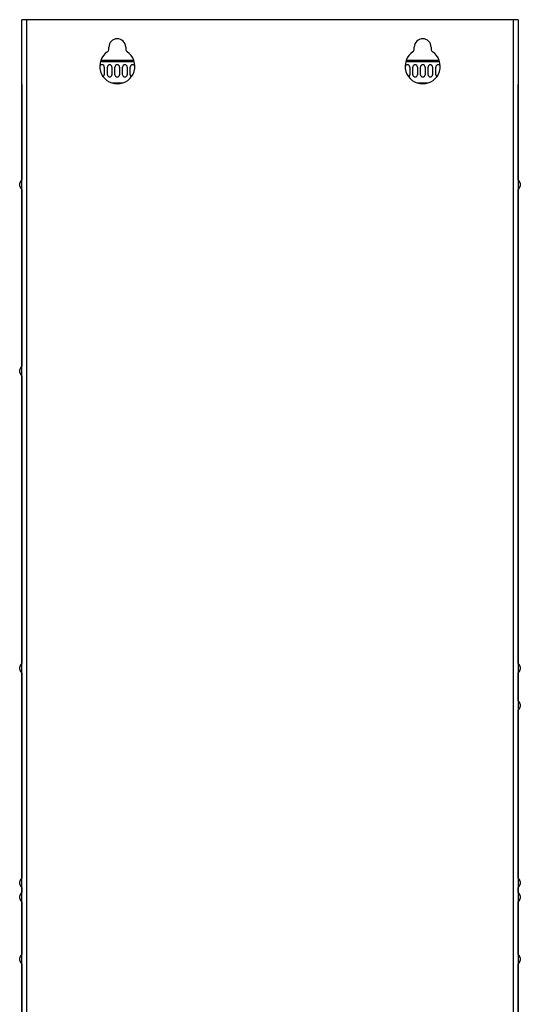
# Model space of a CAD drawing. Header units: millimetres. Extents: x 0 to 1574, y -402 to 1216.
# Tile 89 of 89: x 1247 to 1574, y 144 to 789. Entities that reach past the tile are written whole.
import ezdxf

# ---------------------------------------------------------------- set-up
doc = ezdxf.new("R2010")
doc.units = ezdxf.units.MM
doc.header["$LTSCALE"] = 65.395
for name, color, linetype in [('A_3X8_GBT12615_90_3_AM_0', 7, 'CONTINUOUS'), ('MANIFOLD_SOLID_BREP_128378_AM_0', 7, 'CONTINUOUS'), ('MANIFOLD_SOLID_BREP_372190_AM_0', 7, 'CONTINUOUS'), ('MANIFOLD_SOLID_BREP_6473_AM_0', 7, 'CONTINUOUS')]:
    doc.layers.add(name, color=color, linetype=linetype)

msp = doc.modelspace()

# ---------------------------------------------------------------- linework, layer by layer
at = {"layer": 'A_3X8_GBT12615_90_3_AM_0', "color": 7}
for p, q in [((1246.67, 679.66), (1246.67, 681.46)), ((1574.47, 681.46), (1574.47, 679.66)), ((1246.67, 557.66), (1246.67, 559.46)), ((1246.67, 363.16), (1246.67, 364.96)), ((1574.47, 364.96), (1574.47, 363.16)), ((1574.47, 340.46), (1574.47, 338.66)), ((1246.67, 222.66), (1246.67, 224.46)), ((1574.47, 224.46), (1574.47, 222.66)), ((1246.67, 213.16), (1246.67, 214.96)), ((1574.47, 214.96), (1574.47, 213.16)), ((1246.67, 172.66), (1246.67, 174.46)), ((1574.47, 174.46), (1574.47, 172.66))]:
    msp.add_line(p, q, dxfattribs=at)
for centre, start, end in [((1250.56, 680.56), 128.5621, 166.96433), ((1570.58, 680.56), 13.03567, 51.4379), ((1250.56, 680.56), 193.03567, 231.4379), ((1570.58, 680.56), 308.5621, 346.96433), ((1250.56, 558.56), 128.5621, 166.96433), ((1250.56, 558.56), 193.03567, 231.4379), ((1250.56, 364.06), 128.5621, 166.96433), ((1250.56, 364.06), 193.03567, 231.4379), ((1570.58, 364.06), 13.03567, 51.4379), ((1570.58, 364.06), 308.5621, 346.96433), ((1570.58, 339.56), 13.03567, 51.4379), ((1570.58, 339.56), 308.5621, 346.96433), ((1250.56, 223.56), 128.5621, 166.96433), ((1570.58, 223.56), 13.03567, 51.4379), ((1250.56, 223.56), 193.03567, 231.4379), ((1570.58, 223.56), 308.5621, 346.96433), ((1250.56, 214.06), 128.5621, 166.96433), ((1250.56, 214.06), 193.03567, 231.4379), ((1570.58, 214.06), 13.03567, 51.4379), ((1570.58, 214.06), 308.5621, 346.96433), ((1250.56, 173.56), 128.5621, 166.96433), ((1570.58, 173.56), 13.03567, 51.4379), ((1250.56, 173.56), 193.03567, 231.4379), ((1570.58, 173.56), 308.5621, 346.96433)]:
    msp.add_arc(centre, 3.99, start, end, dxfattribs=at)
at = {"layer": 'MANIFOLD_SOLID_BREP_128378_AM_0', "color": 7}
for p, q in [((1321.72, 760.86), (1299.42, 760.86)), ((1299.79, 762.06), (1321.35, 762.06)), ((1521.72, 760.86), (1499.42, 760.86)), ((1499.79, 762.06), (1521.35, 762.06)), ((1302.07, 757.56), (1302.07, 752.56)), ((1304.07, 752.56), (1304.07, 757.56)), ((1307.07, 757.56), (1307.07, 752.56)), ((1309.07, 752.56), (1309.07, 757.56)), ((1312.07, 757.56), (1312.07, 752.56)), ((1314.07, 752.56), (1314.07, 757.56)), ((1317.07, 757.56), (1317.07, 752.56)), ((1319.07, 752.56), (1319.07, 757.56)), ((1502.07, 757.56), (1502.07, 752.56)), ((1504.07, 752.56), (1504.07, 757.56)), ((1507.07, 757.56), (1507.07, 752.56)), ((1509.07, 752.56), (1509.07, 757.56)), ((1512.07, 757.56), (1512.07, 752.56)), ((1514.07, 752.56), (1514.07, 757.56)), ((1517.07, 757.56), (1517.07, 752.56)), ((1519.07, 752.56), (1519.07, 757.56)), ((1313.92, 747.06), (1307.22, 747.06)), ((1513.92, 747.06), (1507.22, 747.06))]:
    msp.add_line(p, q, dxfattribs=at)
for centre, start, end in [((1300.57, 757.56), 0, 173.99103), ((1305.57, 757.56), 0, 180), ((1310.57, 757.56), 0, 180), ((1315.57, 757.56), 0, 180), ((1320.57, 757.56), 5.87995, 180), ((1500.57, 757.56), 0, 173.99103), ((1505.57, 757.56), 0, 180), ((1510.57, 757.56), 0, 180), ((1515.57, 757.56), 0, 180), ((1520.57, 757.56), 5.87995, 180), ((1300.57, 752.56), 299.37479, 360), ((1305.57, 752.56), 180, 360), ((1310.57, 752.56), 180, 360), ((1315.57, 752.56), 180, 360), ((1320.57, 752.56), 180, 240.64664), ((1500.57, 752.56), 299.37479, 360), ((1505.57, 752.56), 180, 360), ((1510.57, 752.56), 180, 360), ((1515.57, 752.56), 180, 360), ((1520.57, 752.56), 180, 240.64664)]:
    msp.add_arc(centre, 1.5, start, end, dxfattribs=at)
at = {"layer": 'MANIFOLD_SOLID_BREP_372190_AM_0', "color": 7}
for p, q in [((1248.05, 746.06), (1248.05, 683.66)), ((1573.08, 683.66), (1573.08, 746.06)), ((1248.05, 677.45), (1248.05, 561.66)), ((1573.08, 367.16), (1573.08, 677.45)), ((1248.05, 555.45), (1248.05, 367.16)), ((1248.05, 360.95), (1248.05, 226.66)), ((1573.08, 342.66), (1573.08, 360.95)), ((1573.08, 226.66), (1573.08, 336.45)), ((1248.05, 220.45), (1248.05, 217.16)), ((1573.08, 217.16), (1573.08, 220.45)), ((1248.05, 210.95), (1248.05, 176.66)), ((1573.08, 176.66), (1573.08, 210.95)), ((1248.05, 170.45), (1248.05, 129.56)), ((1573.08, 129.56), (1573.08, 170.45))]:
    msp.add_line(p, q, dxfattribs=at)
at = {"layer": 'MANIFOLD_SOLID_BREP_6473_AM_0', "color": 7}
for p, q in [((1248.07, 28.56), (1248.07, 788.56)), ((1573.07, 788.56), (1248.07, 788.56)), ((1251.07, 788.56), (1251.07, 28.56)), ((1570.07, 28.56), (1570.07, 788.56)), ((1573.07, 788.56), (1573.07, 28.56)), ((1305.07, 769.28), (1305.07, 770.56)), ((1316.07, 770.56), (1316.07, 769.28)), ((1505.07, 769.28), (1505.07, 770.56)), ((1516.07, 770.56), (1516.07, 769.28))]:
    msp.add_line(p, q, dxfattribs=at)
for centre, radius, start, end in [((1310.57, 770.56), 5.5, 0, 180), ((1510.57, 770.56), 5.5, 0, 180), ((1310.57, 758.06), 11.5, 123.74899, 56.25101), ((1303.07, 769.28), 2, 303.74899, 360), ((1318.07, 769.28), 2, 180, 236.25101), ((1510.57, 758.06), 11.5, 123.74899, 56.25101), ((1503.07, 769.28), 2, 303.74899, 360), ((1518.07, 769.28), 2, 180, 236.25101)]:
    msp.add_arc(centre, radius, start, end, dxfattribs=at)

doc.saveas('drawing.dxf')
